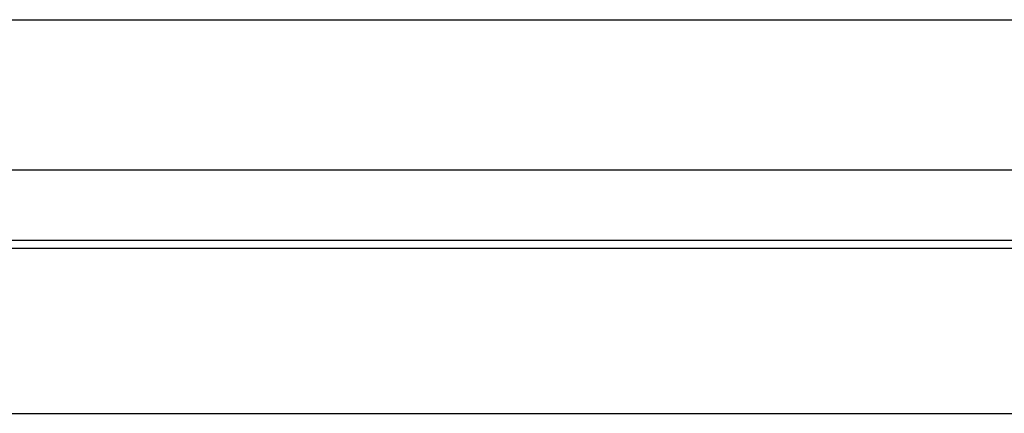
# Model space of a CAD drawing. Header units: millimetres. Extents: x -429 to 783, y -778 to 171.
# Tile 189 of 219: x 266 to 292, y -367 to -356. Entities that reach past the tile are written whole.
import ezdxf

# ---------------------------------------------------------------- set-up
doc = ezdxf.new("R2010")
doc.units = ezdxf.units.MM
doc.layers.get('0').update_dxf_attribs({"true_color": 0x000000})

msp = doc.modelspace()

# ---------------------------------------------------------------- linework, layer by layer
at = {"linetype": 'Continuous', "lineweight": -3}
for points in [[(230.398, -356.143), (243.732, -356.143), (257.065, -356.143), (270.398, -356.143)], [(270.398, -356.143), (270.979, -356.143), (271.559, -356.143), (272.139, -356.143)], [(272.139, -356.143), (272.719, -356.143), (273.299, -356.143), (273.88, -356.143)], [(273.88, -356.143), (287.213, -356.143), (300.546, -356.143), (313.88, -356.143)], [(270.398, -360.207), (257.065, -360.207), (243.732, -360.207), (230.398, -360.207)], [(272.139, -360.207), (271.559, -360.207), (270.979, -360.207), (270.398, -360.207)], [(273.88, -360.207), (273.299, -360.207), (272.719, -360.207), (272.139, -360.207)], [(313.88, -360.207), (300.546, -360.207), (287.213, -360.207), (273.88, -360.207)], [(231.198, -362.098), (244.265, -362.098), (257.332, -362.098), (270.398, -362.098)], [(270.398, -362.098), (270.979, -362.098), (271.559, -362.098), (272.139, -362.098)], [(272.139, -362.098), (272.719, -362.098), (273.299, -362.098), (273.88, -362.098)], [(273.88, -362.098), (286.946, -362.098), (300.013, -362.098), (313.08, -362.098)], [(231.398, -362.311), (244.398, -362.311), (257.398, -362.311), (270.398, -362.311)], [(270.398, -362.311), (270.979, -362.311), (271.559, -362.311), (272.139, -362.311)], [(272.139, -362.311), (272.719, -362.311), (273.299, -362.311), (273.88, -362.311)], [(273.88, -362.311), (286.88, -362.311), (299.88, -362.311), (312.88, -362.311)], [(235.398, -366.769), (247.065, -366.769), (258.732, -366.769), (270.398, -366.769)], [(270.398, -366.769), (270.979, -366.769), (271.559, -366.769), (272.139, -366.769)], [(272.139, -366.769), (272.719, -366.769), (273.299, -366.769), (273.88, -366.769)], [(273.88, -366.769), (285.546, -366.769), (297.213, -366.769), (308.88, -366.769)]]:
    msp.add_open_spline(points, degree=3, dxfattribs=at)

doc.saveas('drawing.dxf')
